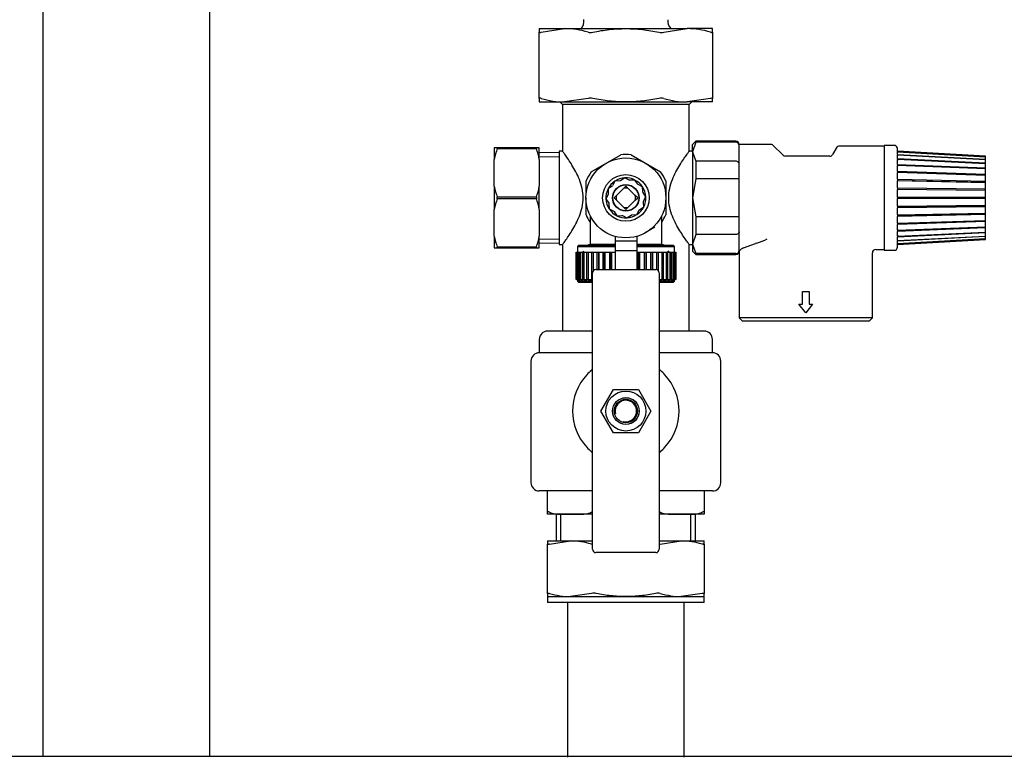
# Model space of a CAD drawing. Extents: x -156717 to 425753, y -51191 to 363295.
# Tile 18 of 256: x -6886 to -6590, y 140340 to 140562. Entities that reach past the tile are written whole.
import ezdxf

# ---------------------------------------------------------------- set-up
doc = ezdxf.new("R2010")
doc.units = 0
doc.header["$LTSCALE"] = 50
doc.layers.get('0').update_dxf_attribs({"linetype": 'CONTINUOUS'})

# ---------------------------------------------------------------- blocks, each defined once
blk = doc.blocks.new('FRAME FRONT DN65 3X')
at = {"linetype": 'Continuous'}
for p, q in [((504, 825.81), (504, 413.05)), ((554, 825.81), (554, 413.05))]:
    blk.add_line(p, q, dxfattribs=at)
blk = doc.blocks.new('DN65 FRONT 3X')
at = {"linetype": 'Continuous'}
blk.add_line((1578, 413.05), (10, 413.05), dxfattribs=at)
blk = doc.blocks.new('PIPING LV DN65 FRONT')
at = {"linetype": 'Continuous'}
for p, q in [((-341, -194.2), (-333.38, -194.2)), ((-341, -194.2), (-341, -195.26)), ((-340.41, -195.26), (-333.38, -194.2)), ((-333.38, -194.2), (-315, -194.2)), ((-315, -194.2), (-296.62, -194.2)), ((-303.64, -195.26), (-296.62, -194.2)), ((-289, -194.2), (-296.62, -194.2)), ((-289, -195.26), (-289, -194.2)), ((-341, -215.14), (-341, -195.26)), ((-289, -195.26), (-289, -215.14)), ((-341, -215.14), (-341, -216.2)), ((-326.36, -215.14), (-333.38, -216.2)), ((-289.59, -215.14), (-296.62, -216.2)), ((-289, -216.2), (-289, -215.14)), ((-341, -216.2), (-333.38, -216.2)), ((-334.8, -216.2), (-334, -217)), ((-296, -217), (-334, -217)), ((-334, -217), (-334, -231.15)), ((-333.38, -216.2), (-315, -216.2)), ((-315, -216.2), (-296.62, -216.2)), ((-289, -216.2), (-296.62, -216.2)), ((-296, -217), (-295.2, -216.2)), ((-296, -231.15), (-296, -217)), ((-353.63, -230), (-354.5, -230)), ((-354.5, -230), (-354.5, -233.49)), ((-341.87, -230), (-353.63, -230)), ((-353.63, -230.21), (-353.63, -230)), ((-353.63, -230.21), (-341.87, -230.21)), ((-341, -230), (-341.87, -230)), ((-341.87, -230), (-341.87, -230.21)), ((-341, -233.49), (-341, -230)), ((-294, -228), (-295, -229)), ((-294, -228.27), (-295, -231.14)), ((-295, -231.14), (-295, -229)), ((-294, -228.27), (-294, -228)), ((-282, -228), (-294, -228)), ((-282, -228.27), (-294, -228.27)), ((-281, -229.23), (-281, -229)), ((-271.21, -229), (-281, -229)), ((-281, -231.14), (-281, -229.23)), ((-267.79, -232.21), (-270.85, -229.15)), ((-251.64, -229.75), (-252.94, -232)), ((-237.5, -229.5), (-251.21, -229.5)), ((-237.5, -229.25), (-237.5, -260.75)), ((-234.48, -229.25), (-237.5, -229.25)), ((-233.47, -231), (-233.48, -230.23)), ((-354.5, -241.51), (-354.5, -233.49)), ((-335, -231.42), (-341, -231.53)), ((-341, -233.49), (-341, -241.51)), ((-340.98, -232.69), (-335, -232.58)), ((-335, -231), (-335, -259)), ((-333.89, -231), (-335, -231)), ((-320.52, -234.39), (-316.54, -232.09)), ((-313.46, -232.09), (-304.59, -237.21)), ((-295, -231), (-296.11, -231)), ((-295, -231.14), (-294, -234.02)), ((-295, -231.14), (-295, -245)), ((-281, -234.79), (-281, -231.14)), ((-253.81, -232.5), (-267.09, -232.5)), ((-207, -232.5), (-233.47, -231)), ((-233.47, -231.23), (-233.47, -231)), ((-233.47, -231.23), (-207, -232.7)), ((-233.47, -231.23), (-233.47, -231.32)), ((-207, -232.79), (-233.47, -231.32)), ((-233.47, -231.98), (-233.47, -231.32)), ((-233.47, -231.98), (-207, -233.36)), ((-233.47, -231.98), (-233.47, -232.16)), ((-207, -233.54), (-233.47, -232.16)), ((-233.47, -233.23), (-233.47, -232.16)), ((-233.47, -233.23), (-207, -234.48)), ((-233.47, -233.23), (-233.46, -233.78)), ((-207, -234.74), (-233.47, -233.49)), ((-233.47, -234.94), (-233.47, -233.49)), ((-207, -232.7), (-207, -232.5)), ((-207, -232.79), (-207, -232.7)), ((-207, -233.36), (-207, -232.79)), ((-207, -233.54), (-207, -233.36)), ((-207, -234.48), (-207, -233.54)), ((-325.41, -237.21), (-321.4, -234.9)), ((-282, -234.02), (-294, -234.02)), ((-294, -234.02), (-294, -239.26)), ((-281, -239.43), (-281, -234.79)), ((-233.47, -234.94), (-207, -236)), ((-233.47, -234.94), (-233.46, -235.46)), ((-207, -236.33), (-233.47, -235.27)), ((-233.47, -237.03), (-233.47, -235.27)), ((-207, -234.74), (-207, -234.48)), ((-207, -236), (-207, -234.74)), ((-207, -236.33), (-207, -236)), ((-207, -237.86), (-207, -236.33)), ((-315.33, -239.01), (-316.61, -239.85)), ((-313.97, -239.7), (-315.33, -239.01)), ((-294, -239.26), (-295, -245)), ((-282, -239.26), (-294, -239.26)), ((-281, -245), (-281, -239.43)), ((-233.47, -237.03), (-207, -237.86)), ((-233.47, -237.03), (-233.46, -237.5)), ((-207, -238.25), (-233.47, -237.42)), ((-233.47, -239.43), (-233.47, -237.42)), ((-233.47, -239.43), (-207, -240)), ((-233.47, -239.43), (-233.46, -239.83)), ((-207, -238.25), (-207, -237.86)), ((-207, -240), (-207, -238.25)), ((-354.5, -241.51), (-354.5, -248.49)), ((-341, -248.49), (-341, -241.51)), ((-326.95, -243.35), (-326.95, -239.88)), ((-319.07, -241.45), (-320.35, -242.29)), ((-320.35, -242.29), (-320.27, -243.82)), ((-318.28, -239.98), (-318.97, -241.34)), ((-316.75, -239.89), (-318.28, -239.98)), ((-315.73, -242.19), (-317.81, -244.27)), ((-315, -241.46), (-315.73, -242.19)), ((-314.27, -242.19), (-315, -241.46)), ((-312.19, -244.27), (-314.27, -242.19)), ((-312.29, -239.65), (-313.82, -239.73)), ((-311.45, -240.93), (-312.29, -239.65)), ((-309.98, -241.72), (-311.34, -241.03)), ((-309.89, -243.25), (-309.98, -241.72)), ((-303.05, -239.88), (-303.05, -244.44)), ((-233.46, -239.83), (-233.47, -239.86)), ((-207, -240.43), (-233.47, -239.86)), ((-233.47, -242.04), (-233.47, -239.86)), ((-233.47, -242.04), (-207, -242.33)), ((-233.47, -242.04), (-233.46, -242.37)), ((-233.46, -242.37), (-233.47, -242.5)), ((-233.46, -239.83), (-207, -240.41)), ((-233.46, -242.37), (-207, -242.66)), ((-207, -240.41), (-207, -240)), ((-207, -240.43), (-207, -240.41)), ((-207, -242.33), (-207, -240.43)), ((-207, -242.66), (-207, -242.33)), ((-341.87, -244.79), (-353.63, -244.79)), ((-353.63, -245.21), (-353.63, -244.79)), ((-353.63, -245.21), (-341.87, -245.21)), ((-341.87, -244.79), (-341.87, -245.21)), ((-326.95, -250.12), (-326.95, -244.93)), ((-320.3, -243.97), (-320.99, -245.33)), ((-320.99, -245.33), (-320.15, -246.61)), ((-317.81, -244.27), (-318.54, -245)), ((-318.54, -245), (-317.81, -245.73)), ((-311.46, -245), (-312.19, -244.27)), ((-312.19, -245.73), (-311.46, -245)), ((-309.01, -244.67), (-309.85, -243.39)), ((-309.7, -246.03), (-309.01, -244.67)), ((-303.05, -245.26), (-303.05, -250.12)), ((-295, -245), (-294, -250.74)), ((-295, -245), (-295, -258.86)), ((-281, -250.57), (-281, -245)), ((-207, -242.79), (-233.47, -242.5)), ((-233.47, -244.77), (-233.47, -242.5)), ((-233.47, -244.77), (-207, -244.77)), ((-233.47, -244.77), (-233.46, -245)), ((-233.46, -245), (-233.47, -245.23)), ((-207, -245.23), (-233.47, -245.23)), ((-233.47, -247.5), (-233.47, -245.23)), ((-233.46, -245), (-207, -245)), ((-207, -242.79), (-207, -242.66)), ((-207, -244.77), (-207, -242.79)), ((-207, -245), (-207, -244.77)), ((-207, -245.23), (-207, -245)), ((-207, -247.21), (-207, -245.23)), ((-320.11, -246.75), (-320.02, -248.28)), ((-320.02, -248.28), (-318.66, -248.97)), ((-317.81, -245.73), (-315.73, -247.81)), ((-315.73, -247.81), (-315, -248.54)), ((-315, -248.54), (-314.27, -247.81)), ((-314.27, -247.81), (-312.19, -245.73)), ((-310.93, -248.55), (-309.65, -247.71)), ((-309.65, -247.71), (-309.73, -246.18)), ((-233.47, -247.5), (-207, -247.21)), ((-233.47, -247.5), (-233.46, -247.63)), ((-233.46, -247.63), (-233.47, -247.96)), ((-207, -247.67), (-233.47, -247.96)), ((-233.47, -250.14), (-233.47, -247.96)), ((-233.46, -247.63), (-207, -247.34)), ((-207, -247.34), (-207, -247.21)), ((-207, -247.67), (-207, -247.34)), ((-207, -249.57), (-207, -247.67)), ((-354.5, -256.51), (-354.5, -248.49)), ((-341, -248.49), (-341, -256.51)), ((-325.75, -250.55), (-325.75, -259)), ((-318.55, -249.07), (-317.71, -250.35)), ((-317.71, -250.35), (-316.18, -250.27)), ((-316.03, -250.3), (-314.67, -250.99)), ((-314.67, -250.99), (-313.39, -250.15)), ((-313.25, -250.11), (-311.72, -250.02)), ((-311.72, -250.02), (-311.03, -248.66)), ((-304.25, -259), (-304.25, -250.55)), ((-282, -250.74), (-294, -250.74)), ((-294, -250.74), (-294, -255.98)), ((-281, -255.21), (-281, -250.57)), ((-233.47, -250.14), (-207, -249.57)), ((-207, -250), (-233.47, -250.57)), ((-233.47, -250.14), (-233.46, -250.17)), ((-233.46, -250.17), (-233.47, -250.57)), ((-233.47, -252.58), (-233.47, -250.57)), ((-233.46, -250.17), (-207, -249.59)), ((-207, -249.59), (-207, -249.57)), ((-207, -250), (-207, -249.59)), ((-207, -251.75), (-207, -250)), ((-306.32, -253.79), (-309.24, -255.47)), ((-233.47, -252.58), (-207, -251.75)), ((-207, -252.14), (-233.47, -252.97)), ((-233.46, -252.5), (-233.47, -252.97)), ((-233.47, -254.73), (-233.47, -252.97)), ((-233.47, -254.73), (-207, -253.67)), ((-207, -254), (-233.47, -255.06)), ((-207, -252.14), (-207, -251.75)), ((-207, -253.67), (-207, -252.14)), ((-207, -254), (-207, -253.67)), ((-207, -255.26), (-207, -254)), ((-354.5, -256.51), (-354.5, -260)), ((-341, -260), (-341, -256.51)), ((-318.25, -256.55), (-318.25, -258)), ((-311.75, -256.55), (-311.75, -258)), ((-294, -255.98), (-295, -258.86)), ((-282, -255.98), (-294, -255.98)), ((-281, -258.86), (-281, -255.21)), ((-233.46, -254.54), (-233.47, -255.06)), ((-233.47, -256.51), (-233.47, -255.06)), ((-233.47, -256.51), (-207, -255.26)), ((-207, -255.52), (-233.47, -256.77)), ((-233.46, -256.22), (-233.47, -256.77)), ((-233.47, -257.84), (-207, -256.46)), ((-207, -256.64), (-233.47, -258.02)), ((-233.47, -257.84), (-233.47, -256.77)), ((-207, -255.52), (-207, -255.26)), ((-207, -256.46), (-207, -255.52)), ((-207, -256.64), (-207, -256.46)), ((-207, -257.21), (-207, -256.64)), ((-354.5, -260), (-353.63, -260)), ((-341.87, -259.79), (-353.63, -259.79)), ((-353.63, -260), (-353.63, -259.79)), ((-353.63, -260), (-341.87, -260)), ((-341.87, -259.79), (-341.87, -260)), ((-341.87, -260), (-341, -260)), ((-341, -258.47), (-335, -258.58)), ((-340.98, -257.31), (-335, -257.42)), ((-335, -259), (-334, -259)), ((-334, -259), (-334, -285)), ((-329.25, -259.3), (-329.55, -259.6)), ((-329.55, -259.6), (-318.25, -259.6)), ((-329.55, -259.6), (-329.55, -261.3)), ((-318.25, -259.3), (-329.25, -259.3)), ((-325.75, -259), (-326.87, -259.3)), ((-318.25, -259), (-325.75, -259)), ((-311.75, -258), (-318.25, -258)), ((-318.25, -258), (-318.25, -260.95)), ((-311.75, -258), (-311.75, -260.95)), ((-304.25, -259), (-311.75, -259)), ((-300.75, -259.3), (-311.75, -259.3)), ((-311.75, -259.6), (-300.45, -259.6)), ((-303.13, -259.3), (-304.25, -259)), ((-300.45, -259.6), (-300.75, -259.3)), ((-300.45, -261.3), (-300.45, -259.6)), ((-296, -285), (-296, -259)), ((-296, -259), (-295, -259)), ((-295, -258.86), (-294, -261.73)), ((-295, -258.86), (-295, -261)), ((-281, -260.77), (-281, -258.86)), ((-279.69, -260), (-276.12, -258.69)), ((-275.72, -258.56), (-276.12, -258.69)), ((-233.48, -259.77), (-233.47, -259)), ((-233.47, -258.68), (-207, -257.21)), ((-207, -257.3), (-233.47, -258.77)), ((-233.47, -259), (-207, -257.5)), ((-233.47, -257.84), (-233.47, -258.02)), ((-233.47, -258.68), (-233.47, -258.02)), ((-233.47, -258.68), (-233.47, -258.77)), ((-233.47, -259), (-233.47, -258.77)), ((-207, -257.3), (-207, -257.21)), ((-207, -257.5), (-207, -257.3)), ((-329.95, -261.3), (-329.88, -261.3)), ((-329.95, -261.3), (-329.95, -269.5)), ((-329.88, -269.5), (-329.88, -261.3)), ((-329.88, -261.3), (-329.81, -261.3)), ((-329.81, -261.3), (-329.51, -261.3)), ((-329.81, -261.3), (-329.81, -269.5)), ((-329.51, -269.5), (-329.51, -261.3)), ((-329.51, -261.3), (-329.37, -261.3)), ((-329.37, -261.3), (-328.86, -261.3)), ((-329.37, -261.3), (-329.37, -269.5)), ((-328.86, -269.5), (-328.86, -261.3)), ((-328.86, -261.3), (-328.64, -261.3)), ((-328.64, -261.3), (-327.91, -261.3)), ((-328.64, -261.3), (-328.64, -269.5)), ((-327.63, -261.09), (-327.99, -261.28)), ((-327.91, -269.5), (-327.91, -261.3)), ((-327.91, -261.3), (-327.63, -261.3)), ((-327.63, -261.3), (-326.71, -261.3)), ((-327.63, -261.3), (-327.63, -269.5)), ((-326.71, -269.5), (-326.71, -261.3)), ((-326.71, -261.3), (-326.36, -261.3)), ((-326.36, -261.3), (-325.27, -261.3)), ((-326.36, -261.3), (-326.36, -269.5)), ((-325.27, -269.5), (-325.27, -261.3)), ((-325.27, -261.3), (-324.86, -261.3)), ((-324.86, -261.3), (-323.62, -261.3)), ((-324.86, -261.3), (-324.86, -266.99)), ((-323.62, -266.5), (-323.62, -261.3)), ((-323.62, -261.3), (-323.17, -261.3)), ((-323.17, -261.3), (-323.16, -261.3)), ((-323.17, -266.5), (-323.17, -261.3)), ((-323.16, -261.3), (-321.79, -261.3)), ((-323.16, -261.3), (-323.16, -266.5)), ((-321.79, -266.5), (-321.79, -261.3)), ((-321.79, -261.3), (-321.37, -261.3)), ((-321.37, -261.3), (-321.29, -261.3)), ((-321.37, -266.5), (-321.37, -261.3)), ((-321.29, -261.3), (-319.83, -261.3)), ((-321.29, -261.3), (-321.29, -266.5)), ((-319.83, -266.5), (-319.83, -261.3)), ((-319.83, -261.3), (-319.44, -261.3)), ((-319.44, -261.3), (-319.3, -261.3)), ((-319.44, -266.5), (-319.44, -261.3)), ((-319.3, -261.3), (-318.25, -261.3)), ((-319.3, -261.3), (-319.3, -266.5)), ((-311.75, -260.95), (-318.25, -260.95)), ((-318.25, -260.95), (-318.25, -266.5)), ((-311.75, -260.95), (-311.75, -266.5)), ((-311.75, -261.3), (-311.41, -261.3)), ((-311.41, -266.5), (-311.41, -261.3)), ((-311.41, -261.3), (-311.25, -261.3)), ((-311.25, -261.3), (-310.88, -261.3)), ((-311.25, -266.5), (-311.25, -261.3)), ((-310.88, -261.3), (-309.38, -261.3)), ((-310.88, -261.3), (-310.88, -266.5)), ((-309.38, -266.5), (-309.38, -261.3)), ((-309.38, -261.3), (-309.28, -261.3)), ((-309.28, -261.3), (-308.87, -261.3)), ((-309.28, -266.5), (-309.28, -261.3)), ((-308.87, -261.3), (-307.47, -261.3)), ((-308.87, -261.3), (-308.87, -266.5)), ((-307.47, -266.5), (-307.47, -261.3)), ((-307.47, -261.3), (-307.44, -261.3)), ((-307.44, -261.3), (-306.99, -261.3)), ((-307.44, -266.5), (-307.44, -261.3)), ((-306.99, -261.3), (-305.71, -261.3)), ((-306.99, -261.3), (-306.99, -266.5)), ((-305.71, -266.54), (-305.71, -261.3)), ((-305.71, -261.3), (-305.28, -261.3)), ((-305.28, -261.3), (-304.14, -261.3)), ((-305.28, -261.3), (-305.28, -266.81)), ((-304.14, -269.5), (-304.14, -261.3)), ((-304.14, -261.3), (-303.76, -261.3)), ((-303.76, -261.3), (-302.79, -261.3)), ((-303.76, -261.3), (-303.76, -269.5)), ((-302.79, -269.5), (-302.79, -261.3)), ((-302.79, -261.3), (-302.47, -261.3)), ((-302.73, -261.3), (-302.01, -260.93)), ((-302.47, -261.3), (-301.68, -261.3)), ((-302.47, -261.3), (-302.47, -269.5)), ((-301.68, -269.5), (-301.68, -261.3)), ((-301.68, -261.3), (-301.44, -261.3)), ((-301.44, -261.3), (-300.85, -261.3)), ((-301.44, -261.3), (-301.44, -269.5)), ((-300.85, -269.5), (-300.85, -261.3)), ((-300.85, -261.3), (-300.68, -261.3)), ((-300.68, -261.3), (-300.31, -261.3)), ((-300.68, -261.3), (-300.68, -269.5)), ((-300.31, -269.5), (-300.31, -261.3)), ((-300.31, -261.3), (-300.22, -261.3)), ((-300.22, -261.3), (-300.06, -261.3)), ((-300.22, -261.3), (-300.22, -269.5)), ((-300.06, -269.5), (-300.06, -261.3)), ((-300.06, -261.3), (-300.05, -261.3)), ((-300.05, -261.3), (-300.05, -269.5)), ((-295, -261), (-294, -262)), ((-282, -261.73), (-294, -261.73)), ((-294, -261.73), (-294, -262)), ((-294, -262), (-282, -262)), ((-281, -261), (-281, -260.77)), ((-281, -261), (-280.89, -260.87)), ((-281, -261), (-281, -281)), ((-241, -281), (-241, -261.5)), ((-240, -260.5), (-237.5, -260.5)), ((-237.5, -260.75), (-234.48, -260.75)), ((-325, -350.5), (-325, -267.5)), ((-324, -266.5), (-306, -266.5)), ((-305, -267.5), (-305, -350.5)), ((-329.95, -269.5), (-329.88, -269.5)), ((-329.81, -269.5), (-329.88, -269.5)), ((-329.81, -269.5), (-329.51, -269.5)), ((-329.55, -269.5), (-329.55, -270)), ((-325, -270), (-329.55, -270)), ((-329.55, -270), (-329.25, -270.3)), ((-329.37, -269.5), (-329.51, -269.5)), ((-329.37, -269.5), (-328.86, -269.5)), ((-329.25, -270.3), (-325, -270.3)), ((-328.64, -269.5), (-328.86, -269.5)), ((-328.64, -269.5), (-327.91, -269.5)), ((-327.63, -269.5), (-327.91, -269.5)), ((-327.63, -269.5), (-326.71, -269.5)), ((-326.36, -269.5), (-326.71, -269.5)), ((-326.36, -269.5), (-325.27, -269.5)), ((-325, -269.5), (-325.27, -269.5)), ((-305, -269.5), (-304.14, -269.5)), ((-300.45, -270), (-305, -270)), ((-305, -270.3), (-300.75, -270.3)), ((-303.76, -269.5), (-304.14, -269.5)), ((-303.76, -269.5), (-302.79, -269.5)), ((-302.47, -269.5), (-302.79, -269.5)), ((-302.47, -269.5), (-301.68, -269.5)), ((-301.44, -269.5), (-301.68, -269.5)), ((-301.44, -269.5), (-300.85, -269.5)), ((-300.68, -269.5), (-300.85, -269.5)), ((-300.75, -270.3), (-300.45, -270)), ((-300.68, -269.5), (-300.31, -269.5)), ((-300.45, -270), (-300.45, -269.5)), ((-300.22, -269.5), (-300.31, -269.5)), ((-300.22, -269.5), (-300.06, -269.5)), ((-300.05, -269.5), (-300.06, -269.5)), ((-262.02, -273.13), (-259.98, -273.13)), ((-262.02, -276.95), (-262.02, -273.13)), ((-259.98, -273.13), (-259.98, -276.95)), ((-261, -279.5), (-263.04, -276.95)), ((-263.04, -276.95), (-262.02, -276.95)), ((-258.96, -276.95), (-261, -279.5)), ((-259.98, -276.95), (-258.96, -276.95)), ((-241, -281), (-281, -281)), ((-281, -281), (-280, -282)), ((-242, -282), (-280, -282)), ((-242, -282), (-241, -281)), ((-325, -285), (-338.5, -285)), ((-291.5, -285), (-305, -285)), ((-341, -287.5), (-341, -291.5)), ((-289, -291.5), (-289, -287.5)), ((-325, -291.5), (-341, -291.5)), ((-289, -291.5), (-305, -291.5)), ((-343.5, -294), (-343.5, -330.5)), ((-286.5, -330.5), (-286.5, -294)), ((-322.51, -309), (-318.75, -302.5)), ((-318.75, -302.5), (-311.25, -302.5)), ((-311.25, -302.5), (-307.49, -309)), ((-318.75, -315.5), (-322.51, -309)), ((-307.49, -309), (-311.25, -315.5)), ((-311.25, -315.5), (-318.75, -315.5)), ((-325.32, -333), (-341, -333)), ((-338.5, -339.39), (-338.5, -333)), ((-289, -333), (-304.68, -333)), ((-291.5, -333), (-291.5, -339.39)), ((-338.5, -340), (-338.5, -339.39)), ((-291.5, -339.39), (-291.5, -340)), ((-331.62, -340), (-338.5, -340)), ((-335.96, -340), (-335.96, -348)), ((-334.48, -348), (-334.48, -340)), ((-325, -340), (-331.62, -340)), ((-298.38, -340), (-305, -340)), ((-291.5, -340), (-298.38, -340)), ((-298.38, -340), (-298.38, -340)), ((-295.52, -348), (-295.52, -340)), ((-294.05, -348), (-294.05, -340)), ((-338.5, -348), (-338.5, -348.94)), ((-338.5, -348), (-331.62, -348)), ((-337.91, -348.94), (-331.62, -348)), ((-331.62, -348), (-325, -348)), ((-305, -348), (-298.38, -348)), ((-304.68, -348.94), (-298.38, -348)), ((-298.38, -348), (-291.5, -348)), ((-291.5, -348.94), (-291.5, -348)), ((-338.5, -363.76), (-338.5, -348.94)), ((-306, -351.5), (-324, -351.5)), ((-291.5, -348.94), (-291.5, -363.76)), ((-338.5, -363.76), (-338.5, -364.7)), ((-338.5, -364.7), (-331.62, -364.7)), ((-338.5, -364.7), (-338.5, -366.5)), ((-291.5, -366.5), (-338.5, -366.5)), ((-332.5, -366.5), (-332.5, -412.95)), ((-325.32, -363.76), (-331.62, -364.7)), ((-331.62, -364.7), (-315, -364.7)), ((-315, -364.7), (-298.38, -364.7)), ((-292.09, -363.76), (-298.38, -364.7)), ((-298.38, -364.7), (-291.5, -364.7)), ((-297.5, -412.95), (-297.5, -366.5)), ((-291.5, -364.7), (-291.5, -363.76)), ((-291.5, -366.5), (-291.5, -364.7))]:
    blk.add_line(p, q, dxfattribs=at)
for centre, radius in [((-315, -245), 12), ((-315, -245), 7), ((-315, -245), 4), ((-315, -245), 3.9), ((-315, -309), 6), ((-315, -309), 4.02), ((-315, -309), 4), ((-315, -309), 3.5)]:
    blk.add_circle(centre, radius, dxfattribs=at)
for centre, radius, start, end in [((-330.58, -192), 3, 312.8334, 9.6501), ((-299.42, -192), 3, 170.6861, 227.1666), ((-333.51, -218.9), 24.7, 73.1515, 89.7005), ((-296.74, -218.9), 24.7, 73.1515, 89.7005), ((-325.65, -192.35), 3, 256.3598, 283.6402), ((-304.35, -192.2), 3.14, 257.0043, 282.9957), ((-333.26, -191.5), 24.7, 253.1515, 269.7005), ((-325.65, -218.2), 3.14, 77.0043, 102.9957), ((-304.35, -218.05), 3, 76.3598, 103.6402), ((-296.49, -191.5), 24.7, 253.1515, 269.7005), ((-327.05, -238.99), 28, 161.7175, 168.6531), ((-368.45, -238.99), 28, 11.3469, 18.2825), ((-282, -229), 1, 0, 90), ((-281.98, -229.25), 0.978, 1.3408, 91.3309), ((-271.21, -229.5), 0.5, 45, 90), ((-251.21, -230), 0.5, 90, 150), ((-234.48, -230.25), 1, 1, 90), ((-315, -245), 13, 83.1861, 96.8139), ((-267.09, -231.5), 1, 225, 270), ((-253.81, -231.5), 1, 270, 330), ((-315, -245), 13, 143.1861, 156.8139), ((-315, -245), 6, 93.1576, 123.1576), ((-315, -245), 6, 63.1576, 93.1576), ((-315, -245), 13, 23.1861, 36.8139), ((-327.05, -236.01), 28, 191.3469, 198.2825), ((-368.45, -236.01), 28, 341.7175, 348.6531), ((-315, -245), 6, 153.1576, 183.1576), ((-315, -245), 6, 123.1576, 153.1576), ((-315, -245), 5.4, 137.3645, 138.9508), ((-315, -245), 5.4, 107.3645, 108.9508), ((-315, -245), 2.9, 75.4503, 104.5497), ((-315, -245), 5.4, 77.3645, 78.9508), ((-315, -245), 6, 33.1576, 63.1576), ((-315, -245), 5.4, 47.3645, 48.9508), ((-315, -245), 6, 3.1576, 33.1576), ((-327.05, -253.99), 28, 161.7175, 168.6531), ((-368.45, -253.99), 28, 11.3469, 18.2825), ((-315, -245), 6, 183.1576, 213.1576), ((-315, -245), 5.4, 167.3645, 168.9508), ((-315, -245), 2.9, 165.4503, 194.5497), ((-315, -245), 2.9, 345.4503, 14.5497), ((-315, -245), 5.4, 17.3645, 18.9508), ((-315, -245), 6, 333.1576, 3.1576), ((-315, -245), 5.4, 197.3645, 198.9508), ((-315, -245), 6, 213.1576, 243.1576), ((-315, -245), 2.9, 255.4503, 284.5497), ((-315, -245), 6, 303.1576, 333.1576), ((-315, -245), 5.4, 347.3645, 348.9508), ((-315, -245), 13, 203.1861, 214.2161), ((-315, -245), 5.4, 227.3645, 228.9508), ((-315, -245), 6, 243.1576, 273.1576), ((-315, -245), 5.4, 257.3645, 258.9508), ((-315, -245), 6, 273.1576, 303.1576), ((-315, -245), 5.4, 287.3645, 288.9508), ((-315, -245), 5.4, 317.3645, 318.9508), ((-315, -245), 13, 325.7839, 336.8139), ((-327.05, -251.01), 28, 191.3469, 198.2825), ((-368.45, -251.01), 28, 341.7175, 348.6531), ((-278.62, -262.75), 2.95, 111.1611, 140.2592), ((-288.05, -221.08), 39.45, 288.1999, 293.1655), ((-234.48, -259.75), 1, 270, 359), ((-281.98, -260.75), 0.978, 268.6691, 358.6592), ((-282, -261), 1, 270, 0), ((-240, -261.5), 1, 90, 180), ((-324, -267.5), 1, 90, 180), ((-306, -267.5), 1, 0, 90), ((-338.5, -287.5), 2.5, 90, 180), ((-291.5, -287.5), 2.5, 0, 90), ((-341, -294), 2.5, 90, 180), ((-289, -294), 2.5, 0, 90), ((-315, -309), 16, 137.1666, 222.8334), ((-315, -309), 16, 130.3202, 137.1666), ((-326, -296.04), 1, 310.3202, 0), ((-304, -296.04), 1, 180, 229.6798), ((-315, -309), 16, 42.8334, 49.6798), ((-315, -309), 16, 317.1666, 42.8334), ((-315, -309), 3.23, 255, 195), ((-315, -309), 16, 222.8334, 229.6798), ((-326, -321.96), 1, 0, 49.6798), ((-304, -321.96), 1, 130.3202, 180), ((-315, -309), 16, 310.3202, 317.1666), ((-341, -330.5), 2.5, 180, 270), ((-289, -330.5), 2.5, 270, 0), ((-324.61, -341.24), 1.98, 101.4237, 110.9197), ((-305.39, -341.24), 1.98, 69.081, 78.5227), ((-331.76, -370.45), 22.45, 73.3444, 89.6476), ((-298.52, -370.45), 22.45, 73.3444, 89.6476), ((-324.61, -345.85), 3.17, 257.107, 262.9323), ((-324, -350.5), 1, 180, 270), ((-306, -350.5), 1, 270, 0), ((-305.39, -346), 3.02, 277.5817, 283.5328), ((-331.48, -342.25), 22.45, 253.3444, 269.6476), ((-324.61, -366.7), 3.02, 76.4672, 103.5328), ((-305.39, -366.85), 3.17, 77.107, 102.893), ((-298.24, -342.25), 22.45, 253.3444, 269.6476)]:
    blk.add_arc(centre, radius, start, end, dxfattribs=at)
for points, knots in [([(-324.94, -195.26), (-324.12, -195.09), (-323.29, -194.94), (-321.64, -194.67), (-320.81, -194.56), (-318.32, -194.29), (-316.66, -194.2), (-315, -194.2)], [0, 0, 0, 0, 0.25, 0.25, 0.5, 0.5, 1, 1, 1, 1]), ([(-315, -194.2), (-313.34, -194.2), (-311.68, -194.29), (-309.18, -194.56), (-308.35, -194.68), (-306.69, -194.94), (-305.87, -195.09), (-305.06, -195.26)], [0, 0, 0, 0, 0.5, 0.5, 0.75, 0.75, 1, 1, 1, 1]), ([(-341, -195.26), (-341, -195.29), (-340.99, -195.31), (-340.94, -195.33), (-340.9, -195.34), (-340.75, -195.34), (-340.6, -195.31), (-340.41, -195.26)], [0, 0, 0, 0, 0.25, 0.25, 0.5, 0.5, 1, 1, 1, 1]), ([(-289.59, -195.26), (-289.49, -195.29), (-289.41, -195.31), (-289.27, -195.33), (-289.2, -195.34), (-289.05, -195.34), (-289, -195.31), (-289, -195.26)], [0, 0, 0, 0, 0.25, 0.25, 0.5, 0.5, 1, 1, 1, 1]), ([(-340.41, -215.14), (-340.51, -215.11), (-340.59, -215.09), (-340.73, -215.07), (-340.8, -215.06), (-340.95, -215.06), (-341, -215.09), (-341, -215.14)], [0, 0, 0, 0, 0.25, 0.25, 0.5, 0.5, 1, 1, 1, 1]), ([(-315, -216.2), (-316.66, -216.2), (-318.32, -216.11), (-320.81, -215.84), (-321.64, -215.73), (-323.29, -215.46), (-324.12, -215.31), (-324.94, -215.14)], [0, 0, 0, 0, 0.5, 0.5, 0.75, 0.75, 1, 1, 1, 1]), ([(-305.06, -215.14), (-305.87, -215.31), (-306.69, -215.46), (-308.35, -215.72), (-309.18, -215.84), (-311.68, -216.11), (-313.34, -216.2), (-315, -216.2)], [0, 0, 0, 0, 0.25, 0.25, 0.5, 0.5, 1, 1, 1, 1]), ([(-289, -215.14), (-289, -215.11), (-289.01, -215.09), (-289.06, -215.07), (-289.1, -215.06), (-289.25, -215.06), (-289.4, -215.09), (-289.59, -215.14)], [0, 0, 0, 0, 0.25, 0.25, 0.5, 0.5, 1, 1, 1, 1]), ([(-334, -259), (-334, -259), (-333.93, -258.9), (-333.65, -258.52), (-333.44, -258.23), (-332.67, -257.14), (-331.95, -256.1), (-330.43, -253.6), (-329.62, -252.14), (-328.64, -249.65), (-328.35, -248.76), (-327.96, -246.93), (-327.85, -245.96), (-327.85, -244.05), (-327.96, -243.09), (-328.35, -241.24), (-328.63, -240.37), (-329.61, -237.87), (-330.41, -236.42), (-331.95, -233.9), (-332.65, -232.88), (-333.43, -231.78), (-333.64, -231.49), (-333.92, -231.1), (-334, -231), (-334, -231), (-334, -231), (-334, -231)], [0, 0, 0, 0, 0.03125, 0.03125, 0.0625, 0.0625, 0.125, 0.125, 0.1875, 0.1875, 0.21875, 0.21875, 0.25, 0.25, 0.28125, 0.28125, 0.3125, 0.3125, 0.375, 0.375, 0.4375, 0.4375, 0.46875, 0.46875, 0.5, 0.5, 0.5002649, 0.5002649, 0.5002649, 0.5002649]), ([(-296, -259), (-296, -259), (-296.07, -258.9), (-296.35, -258.52), (-296.56, -258.23), (-297.33, -257.14), (-298.05, -256.1), (-299.57, -253.6), (-300.38, -252.14), (-301.36, -249.65), (-301.65, -248.76), (-302.04, -246.93), (-302.15, -245.96), (-302.15, -244.05), (-302.04, -243.09), (-301.65, -241.24), (-301.37, -240.37), (-300.39, -237.87), (-299.59, -236.42), (-298.05, -233.9), (-297.35, -232.88), (-296.57, -231.78), (-296.36, -231.49), (-296.08, -231.1), (-296, -231), (-296, -231), (-296, -231), (-296, -231)], [0, 0, 0, 0, 0.03125, 0.03125, 0.0625, 0.0625, 0.125, 0.125, 0.1875, 0.1875, 0.21875, 0.21875, 0.25, 0.25, 0.28125, 0.28125, 0.3125, 0.3125, 0.375, 0.375, 0.4375, 0.4375, 0.46875, 0.46875, 0.5, 0.5, 0.5002649, 0.5002649, 0.5002649, 0.5002649]), ([(-281, -234.79), (-281, -234.69), (-281.03, -234.59), (-281.12, -234.4), (-281.2, -234.32), (-281.38, -234.17), (-281.49, -234.12), (-281.74, -234.04), (-281.87, -234.02), (-282, -234.02)], [0, 0, 0, 0, 0.25, 0.25, 0.5, 0.5, 0.75, 0.75, 1, 1, 1, 1]), ([(-281, -239.43), (-281, -239.41), (-281.03, -239.39), (-281.12, -239.34), (-281.2, -239.32), (-281.38, -239.29), (-281.49, -239.28), (-281.74, -239.26), (-281.87, -239.26), (-282, -239.26)], [0, 0, 0, 0, 0.25, 0.25, 0.5, 0.5, 0.75, 0.75, 1, 1, 1, 1]), ([(-281, -250.57), (-281, -250.59), (-281.03, -250.61), (-281.12, -250.66), (-281.2, -250.68), (-281.38, -250.71), (-281.49, -250.72), (-281.74, -250.74), (-281.87, -250.74), (-282, -250.74)], [0, 0, 0, 0, 0.25, 0.25, 0.5, 0.5, 0.75, 0.75, 1, 1, 1, 1]), ([(-281, -255.21), (-281, -255.31), (-281.03, -255.41), (-281.12, -255.6), (-281.2, -255.68), (-281.38, -255.83), (-281.49, -255.88), (-281.74, -255.96), (-281.87, -255.98), (-282, -255.98)], [0, 0, 0, 0, 0.25, 0.25, 0.5, 0.5, 0.75, 0.75, 1, 1, 1, 1]), ([(-337.91, -339.39), (-338, -339.36), (-338.09, -339.32), (-338.23, -339.28), (-338.3, -339.26), (-338.4, -339.26), (-338.44, -339.28), (-338.49, -339.32), (-338.5, -339.36), (-338.5, -339.39)], [0, 0, 0, 0, 0.25, 0.25, 0.5, 0.5, 0.75, 0.75, 1, 1, 1, 1]), ([(-337.91, -339.39), (-337.66, -339.5), (-337.41, -339.59), (-336.89, -339.72), (-336.62, -339.78), (-335.83, -339.9), (-335.31, -339.94), (-334.25, -339.99), (-333.73, -339.99), (-332.67, -340), (-332.14, -340), (-331.62, -340)], [0, 0, 0, 0, 0.125, 0.125, 0.25, 0.25, 0.5, 0.5, 0.75, 0.75, 1, 1, 1, 1]), ([(-331.62, -340), (-331.09, -340), (-330.56, -340), (-329.5, -339.99), (-328.97, -339.99), (-327.92, -339.94), (-327.39, -339.9), (-326.6, -339.77), (-326.34, -339.72), (-325.83, -339.59), (-325.57, -339.5), (-325.32, -339.39)], [0, 0, 0, 0, 0.25, 0.25, 0.5, 0.5, 0.75, 0.75, 0.875, 0.875, 1, 1, 1, 1]), ([(-304.68, -339.39), (-304.43, -339.5), (-304.17, -339.59), (-303.65, -339.72), (-303.39, -339.78), (-302.6, -339.9), (-302.07, -339.94), (-301.02, -339.99), (-300.49, -339.99), (-299.44, -340), (-298.91, -340), (-298.38, -340)], [0, 0, 0, 0, 0.125, 0.125, 0.25, 0.25, 0.5, 0.5, 0.75, 0.75, 1, 1, 1, 1]), ([(-298.38, -340), (-297.85, -340), (-297.33, -340), (-296.27, -339.99), (-295.74, -339.99), (-294.68, -339.94), (-294.15, -339.9), (-293.37, -339.77), (-293.11, -339.72), (-292.59, -339.59), (-292.34, -339.5), (-292.09, -339.39)], [0, 0, 0, 0, 0.25, 0.25, 0.5, 0.5, 0.75, 0.75, 0.875, 0.875, 1, 1, 1, 1]), ([(-291.5, -339.39), (-291.5, -339.36), (-291.51, -339.32), (-291.56, -339.28), (-291.6, -339.26), (-291.7, -339.26), (-291.77, -339.28), (-291.91, -339.32), (-291.99, -339.36), (-292.09, -339.39)], [0, 0, 0, 0, 0.25, 0.25, 0.5, 0.5, 0.75, 0.75, 1, 1, 1, 1]), ([(-337.91, -348.94), (-338.01, -348.97), (-338.09, -348.99), (-338.23, -349.02), (-338.3, -349.02), (-338.45, -349.02), (-338.5, -348.99), (-338.5, -348.94)], [0, 0, 0, 0, 0.25, 0.25, 0.5, 0.5, 1, 1, 1, 1]), ([(-291.5, -348.94), (-291.5, -348.97), (-291.51, -348.99), (-291.56, -349.02), (-291.6, -349.02), (-291.75, -349.02), (-291.9, -348.99), (-292.09, -348.94)], [0, 0, 0, 0, 0.25, 0.25, 0.5, 0.5, 1, 1, 1, 1]), ([(-338.5, -363.76), (-338.5, -363.73), (-338.49, -363.71), (-338.44, -363.68), (-338.4, -363.68), (-338.25, -363.68), (-338.1, -363.71), (-337.91, -363.76)], [0, 0, 0, 0, 0.25, 0.25, 0.5, 0.5, 1, 1, 1, 1]), ([(-315, -364.7), (-316.49, -364.7), (-317.97, -364.62), (-320.95, -364.3), (-322.44, -364.06), (-323.91, -363.76)], [0, 0, 0, 0, 0.5, 0.5, 1, 1, 1, 1]), ([(-306.09, -363.76), (-306.83, -363.91), (-307.56, -364.04), (-309.05, -364.28), (-309.79, -364.38), (-312.03, -364.62), (-313.51, -364.7), (-315, -364.7)], [0, 0, 0, 0, 0.25, 0.25, 0.5, 0.5, 1, 1, 1, 1]), ([(-292.09, -363.76), (-291.99, -363.73), (-291.91, -363.71), (-291.77, -363.68), (-291.7, -363.68), (-291.55, -363.68), (-291.5, -363.71), (-291.5, -363.76)], [0, 0, 0, 0, 0.25, 0.25, 0.5, 0.5, 1, 1, 1, 1])]:
    blk.add_open_spline(points, degree=3, knots=knots, dxfattribs=at)

msp = doc.modelspace()

# ---------------------------------------------------------------- block references
for name, p in [('FRAME FRONT DN65 3X', (-7382.86805, 139927.28458)), ('PIPING LV DN65 FRONT', (-6388.86127, 140753.08311)), ('DN65 FRONT 3X', (-7382.86805, 139927.28458))]:
    msp.add_blockref(name, p)

doc.saveas('drawing.dxf')
